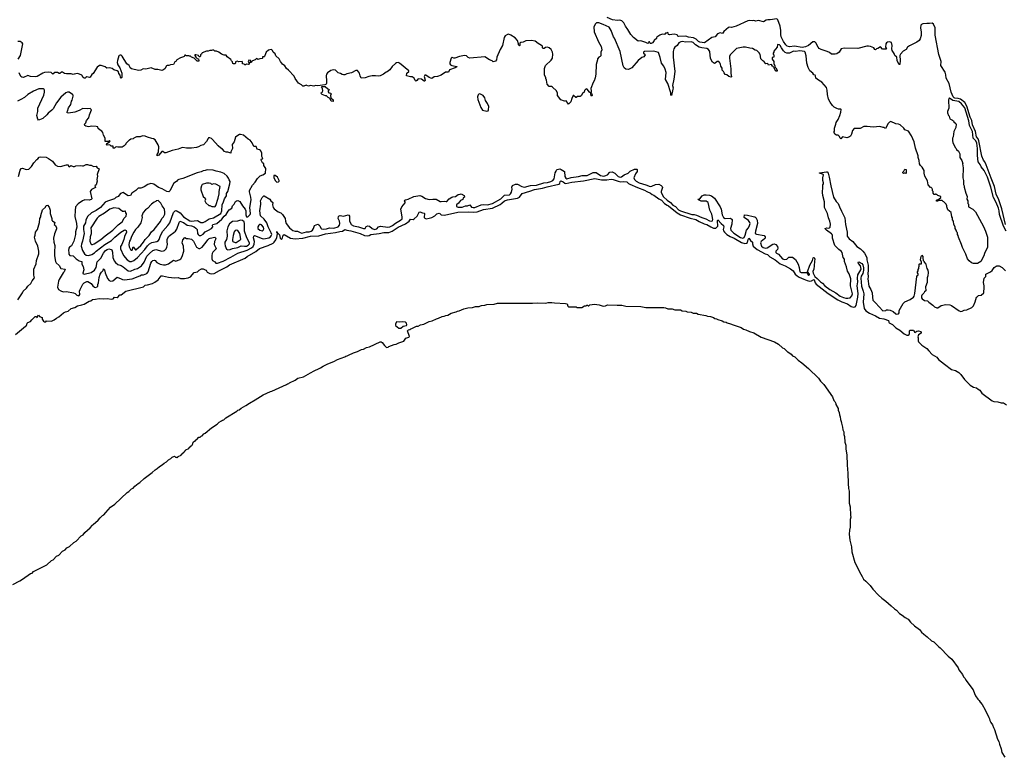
# Model space of a CAD drawing. Extents: x 1678759 to 1859541, y 384609 to 522867.
# Tile 144 of 256: x 1709317 to 1727182, y 491625 to 505014. Entities that reach past the tile are written whole.
import ezdxf

# ---------------------------------------------------------------- set-up
doc = ezdxf.new("R2010")
doc.units = 0

msp = doc.modelspace()

# ---------------------------------------------------------------- linework, layer by layer
at = {"layer": '0CON20XD'}
for points in [[(1719901, 504925), (1719825, 504957), (1719785, 504959), (1719765, 504940), (1719734, 504885), (1719741, 504795), (1719819, 504609), (1719867, 504525), (1719882, 504465), (1719862, 504425), (1719860, 504355), (1719847, 504343), (1719824, 504336), (1719800, 504305), (1719802, 504285), (1719777, 504203), (1719772, 504025), (1719762, 503995), (1719760, 503955), (1719753, 503947), (1719747, 503913), (1719722, 503875), (1719678, 503765), (1719686, 503724), (1719686, 503694), (1719680, 503680), (1719696, 503666), (1719702, 503635), (1719695, 503628), (1719685, 503632), (1719678, 503665), (1719680, 503680), (1719655, 503697), (1719615, 503752), (1719593, 503757), (1719565, 503730), (1719558, 503695), (1719527, 503673), (1719505, 503630), (1719485, 503622), (1719435, 503620), (1719415, 503600), (1719405, 503600), (1719368, 503638), (1719360, 503635), (1719334, 503585), (1719319, 503521), (1719273, 503483), (1719235, 503542), (1719205, 503533), (1719135, 503556), (1719078, 503638), (1719072, 503682), (1719055, 503720), (1718985, 503788), (1718965, 503798), (1718925, 503802), (1718888, 503845), (1718878, 503915), (1718862, 503945), (1718862, 503965), (1718840, 504005), (1718842, 504085), (1718838, 504125), (1718855, 504180), (1718959, 504281), (1718982, 504315), (1718990, 504385), (1718983, 504425), (1718960, 504475), (1718925, 504502), (1718895, 504512), (1718855, 504510), (1718835, 504490), (1718815, 504490), (1718800, 504505), (1718800, 504535), (1718785, 504548), (1718725, 504580), (1718672, 504622), (1718605, 504635), (1718502, 504628), (1718455, 504606), (1718408, 504602), (1718390, 504585), (1718390, 504545), (1718385, 504540), (1718370, 504555), (1718370, 504575), (1718348, 504635), (1718305, 504684), (1718229, 504735), (1718185, 504748), (1718165, 504746), (1718125, 504722), (1718105, 504689), (1718080, 504545), (1718035, 504471), (1717977, 504335), (1717966, 504284), (1717952, 504258), (1717905, 504250), (1717887, 504265), (1717842, 504282), (1717755, 504341), (1717485, 504317), (1717455, 504329), (1717425, 504356), (1717388, 504362), (1717294, 504346), (1717215, 504314), (1717196, 504316), (1717165, 504330), (1717155, 504328), (1717144, 504315), (1717121, 504235), (1717124, 504215), (1717134, 504195), (1717155, 504182), (1717250, 504165), (1717250, 504155), (1717220, 504140), (1717115, 504105), (1717095, 504060), (1717045, 504063), (1716962, 504008), (1716895, 503984), (1716835, 503976), (1716795, 503949), (1716775, 503950), (1716745, 503962), (1716685, 504008), (1716665, 504007), (1716658, 503985), (1716674, 503915), (1716665, 503899), (1716655, 503898), (1716605, 503931), (1716545, 503939), (1716521, 503909), (1716505, 503900), (1716492, 503912), (1716473, 503953), (1716438, 503975), (1716405, 503976), (1716338, 503995), (1716340, 504045), (1716376, 504075), (1716378, 504088), (1716207, 504227), (1716185, 504236), (1716155, 504229), (1716135, 504216), (1716078, 504165), (1716032, 504105), (1715985, 504068), (1715965, 504061), (1715918, 504022), (1715857, 503993), (1715825, 503988), (1715775, 503995), (1715712, 503995), (1715650, 503985), (1715585, 503958), (1715515, 503950), (1715495, 503995), (1715485, 504045), (1715445, 504091), (1715415, 504094), (1715335, 504049), (1715250, 504030), (1715215, 504013), (1715195, 504012), (1715165, 504020), (1715135, 504039), (1715095, 504046), (1715045, 504097), (1715005, 504106), (1714961, 504089), (1714904, 504046), (1714884, 504025), (1714878, 503995), (1714886, 503905), (1714884, 503855), (1714880, 503845), (1714855, 503829), (1714725, 503812), (1714685, 503818), (1714655, 503807), (1714595, 503816), (1714555, 503808), (1714529, 503819), (1714515, 503824), (1714475, 503809), (1714455, 503808), (1714431, 503831), (1714375, 503859), (1714314, 503944), (1714295, 503989), (1714194, 504095), (1714155, 504125), (1714127, 504175), (1714086, 504206), (1714046, 504256), (1714022, 504302), (1713964, 504355), (1713951, 504395), (1713914, 504424), (1713901, 504455), (1713885, 504471), (1713855, 504469), (1713832, 504458), (1713790, 504425), (1713774, 504396), (1713760, 504345), (1713755, 504340), (1713725, 504340), (1713722, 504315), (1713715, 504308), (1713674, 504306), (1713635, 504292), (1713615, 504310), (1713590, 504285), (1713540, 504265), (1713522, 504248), (1713515, 504230), (1713500, 504235), (1713500, 504245), (1713510, 504255), (1713508, 504275), (1713475, 504278), (1713462, 504255), (1713480, 504225), (1713478, 504205), (1713465, 504198), (1713435, 504208), (1713415, 504192), (1713400, 504195), (1713387, 504207), (1713362, 504212), (1713360, 504245), (1713352, 504252), (1713295, 504250), (1713265, 504262), (1713232, 504248), (1713230, 504225), (1713220, 504215), (1713195, 504212), (1713185, 504220), (1713175, 504250), (1713157, 504267), (1713145, 504290), (1713082, 504342), (1713065, 504370), (1713025, 504368), (1712980, 504385), (1712930, 504425), (1712885, 504440), (1712855, 504440), (1712842, 504462), (1712815, 504462), (1712795, 504452), (1712765, 504452), (1712738, 504442), (1712705, 504443), (1712625, 504412), (1712613, 504387), (1712598, 504375), (1712596, 504354), (1712585, 504338), (1712575, 504340), (1712560, 504365), (1712515, 504377), (1712497, 504373), (1712493, 504363), (1712511, 504331), (1712535, 504308), (1712560, 504300), (1712570, 504265), (1712565, 504260), (1712535, 504260), (1712483, 504313), (1712433, 504333), (1712415, 504350), (1712395, 504350), (1712385, 504360), (1712335, 504360), (1712325, 504370), (1712315, 504370), (1712303, 504347), (1712291, 504339), (1712235, 504323), (1712170, 504285), (1712155, 504262), (1712132, 504248), (1712105, 504198), (1712055, 504193), (1712025, 504181), (1711995, 504182), (1711983, 504175), (1711949, 504121), (1711914, 504096), (1711895, 504090), (1711825, 504109), (1711772, 504112), (1711705, 504138), (1711605, 504114), (1711555, 504120), (1711513, 504097), (1711475, 504093), (1711345, 504124), (1711322, 504142), (1711315, 504158), (1711300, 504185), (1711263, 504215), (1711175, 504353), (1711155, 504369), (1711140, 504370), (1711124, 504366), (1711114, 504355), (1711090, 504275), (1711086, 504235), (1711098, 504195), (1711132, 504142), (1711168, 504045), (1711167, 503965), (1711158, 503952), (1711145, 503972), (1711141, 504005), (1711118, 504035), (1711109, 504065), (1711087, 504085), (1711024, 504104), (1710995, 504129), (1710945, 504142), (1710900, 504135), (1710866, 504156), (1710795, 504184), (1710765, 504182), (1710720, 504150), (1710647, 504035), (1710625, 504018), (1710597, 503973), (1710585, 503963), (1710535, 503977), (1710515, 503967), (1710505, 503954), (1710485, 503954), (1710467, 503965), (1710446, 504006), (1710404, 504024), (1710364, 504034), (1710304, 504026), (1710285, 504021), (1710248, 504028), (1710165, 504028), (1710127, 504037), (1710095, 504058), (1710075, 504060), (1710045, 504034), (1710034, 504034), (1710005, 504056), (1709955, 504053), (1709915, 504023), (1709886, 504056), (1709848, 504062), (1709765, 504053), (1709735, 504044), (1709634, 503985), (1709605, 503974), (1709515, 503980), (1709465, 503999), (1709385, 503963), (1709355, 503969), (1709339, 503985), (1709305, 504048)], [(1727213, 501173), (1727169, 501265), (1727098, 501475), (1727091, 501545), (1727078, 501595), (1727035, 501698), (1726987, 501787), (1726939, 501975), (1726875, 502154), (1726816, 502276), (1726764, 502344), (1726744, 502385), (1726708, 502435), (1726696, 502546), (1726695, 502675), (1726681, 502775), (1726665, 502817), (1726620, 502865), (1726607, 502985), (1726551, 503091), (1726540, 503175), (1726463, 503415), (1726405, 503489), (1726355, 503530), (1726247, 503547), (1726185, 503592), (1726175, 503580), (1726170, 503555), (1726173, 503407), (1726153, 503345), (1726152, 503325), (1726170, 503275), (1726180, 503265), (1726192, 503212), (1726245, 503190), (1726260, 503175), (1726265, 503160), (1726302, 503132), (1726308, 503118), (1726302, 503055), (1726268, 502985), (1726252, 502888), (1726240, 502865), (1726240, 502815), (1726248, 502785), (1726293, 502693), (1726310, 502675), (1726315, 502660), (1726352, 502625), (1726375, 502580), (1726378, 502515), (1726412, 502455), (1726428, 502405), (1726422, 502395), (1726437, 502325), (1726432, 502145), (1726440, 502095), (1726440, 502025), (1726452, 501995), (1726452, 501975), (1726482, 501865), (1726508, 501805), (1726502, 501755), (1726518, 501725), (1726520, 501675), (1726530, 501665), (1726530, 501615), (1726610, 501575), (1726662, 501525), (1726802, 501258), (1726843, 501175), (1726876, 501065), (1726877, 500885), (1726825, 500770), (1726813, 500725), (1726758, 500622), (1726695, 500587), (1726625, 500591), (1726585, 500603), (1726542, 500635), (1726514, 500675), (1726485, 500760), (1726425, 500880), (1726408, 500935), (1726350, 501065), (1726348, 501095), (1726332, 501115), (1726330, 501145), (1726320, 501155), (1726310, 501195), (1726292, 501225), (1726288, 501255), (1726268, 501298), (1726258, 501355), (1726243, 501383), (1726242, 501415), (1726230, 501435), (1726220, 501515), (1726155, 501560), (1726138, 501615), (1726140, 501635), (1726130, 501665), (1726085, 501710), (1726072, 501712), (1726055, 501730), (1726045, 501732), (1725995, 501732), (1725968, 501718), (1725952, 501722), (1725954, 501736), (1725995, 501758), (1726028, 501785), (1726030, 501805), (1725975, 501820), (1725958, 501838), (1725945, 501840), (1725935, 501850), (1725925, 501840), (1725912, 501842), (1725890, 501865), (1725890, 501895), (1725880, 501905), (1725880, 501935), (1725872, 501942), (1725870, 501955), (1725855, 501970), (1725845, 501970), (1725803, 502013), (1725787, 502087), (1725742, 502175), (1725728, 502225), (1725728, 502275), (1725694, 502334), (1725660, 502365), (1725642, 502395), (1725638, 502455), (1725620, 502515), (1725618, 502545), (1725571, 502681), (1725548, 502795), (1725500, 502905), (1725442, 502992), (1725377, 503015), (1725357, 503045), (1725295, 503103), (1725265, 503117), (1725215, 503122), (1725125, 503163), (1725102, 503155), (1725075, 503128), (1725025, 503040), (1725014, 503044), (1725005, 503058), (1724985, 503057), (1724925, 503073), (1724805, 503060), (1724694, 503074), (1724635, 503072), (1724565, 503040), (1724455, 503040), (1724430, 503005), (1724410, 502935), (1724389, 502901), (1724372, 502888), (1724325, 502872), (1724244, 502886), (1724215, 502852), (1724205, 502860), (1724193, 502893), (1724165, 502920), (1724138, 502918), (1724110, 502935), (1724098, 502968), (1724090, 502975), (1724100, 502985), (1724100, 503045), (1724128, 503115), (1724132, 503145), (1724165, 503200), (1724198, 503275), (1724218, 503335), (1724220, 503385), (1724215, 503390), (1724175, 503390), (1724145, 503402), (1724097, 503427), (1724067, 503457), (1724022, 503515), (1723995, 503570), (1723973, 503655), (1723970, 503735), (1723957, 503785), (1723869, 503879), (1723810, 503915), (1723763, 503955), (1723756, 503995), (1723749, 504005), (1723724, 504014), (1723707, 504045), (1723655, 504085), (1723625, 504143), (1723602, 504222), (1723588, 504358), (1723567, 504425), (1723555, 504435), (1723475, 504448), (1723395, 504437), (1723355, 504442), (1723285, 504406), (1723235, 504405), (1723209, 504419), (1723178, 504448), (1723140, 504500), (1723115, 504547), (1723105, 504557), (1723074, 504566), (1723064, 504555), (1723063, 504515), (1722998, 504442), (1723000, 504425), (1722990, 504405), (1722990, 504385), (1723000, 504375), (1723000, 504335), (1722970, 504325), (1722972, 504295), (1723000, 504255), (1722998, 504218), (1723017, 504177), (1723020, 504155), (1723037, 504137), (1723058, 504095), (1723058, 504082), (1723045, 504078), (1723032, 504085), (1723008, 504138), (1722992, 504152), (1722990, 504165), (1722972, 504172), (1722970, 504185), (1722955, 504200), (1722905, 504190), (1722898, 504208), (1722885, 504220), (1722855, 504210), (1722840, 504225), (1722838, 504238), (1722818, 504258), (1722800, 504265), (1722765, 504300), (1722750, 504385), (1722740, 504395), (1722738, 504408), (1722690, 504455), (1722662, 504462), (1722615, 504488), (1722566, 504494), (1722485, 504514), (1722445, 504514), (1722325, 504491), (1722206, 504374), (1722196, 504345), (1722194, 504315), (1722218, 504122), (1722220, 504035), (1722232, 503975), (1722225, 503971), (1722185, 503982), (1722145, 504010), (1722115, 504020), (1722097, 504047), (1722088, 504075), (1722065, 504100), (1722060, 504135), (1722041, 504171), (1722034, 504205), (1722023, 504233), (1722005, 504254), (1721974, 504256), (1721936, 504224), (1721925, 504221), (1721888, 504245), (1721850, 504310), (1721837, 504437), (1721815, 504475), (1721785, 504489), (1721695, 504501), (1721647, 504517), (1721582, 504555), (1721538, 504598), (1721502, 504612), (1721395, 504606), (1721345, 504617), (1721315, 504610), (1721279, 504591), (1721248, 504545), (1721205, 504516), (1721186, 504485), (1721174, 504436), (1721174, 504335), (1721206, 504075), (1721188, 503932), (1721164, 503816), (1721172, 503775), (1721170, 503755), (1721145, 503640), (1721133, 503655), (1721130, 503685), (1721077, 503855), (1721035, 503930), (1721044, 504054), (1721027, 504117), (1721005, 504168), (1720962, 504225), (1720940, 504325), (1720905, 504418), (1720821, 504441), (1720655, 504435), (1720638, 504425), (1720634, 504405), (1720662, 504385), (1720668, 504375), (1720639, 504341), (1720605, 504328), (1720540, 504275), (1720425, 504142), (1720365, 504112), (1720315, 504118), (1720285, 504142), (1720267, 504175), (1720212, 504435), (1720107, 504677), (1720090, 504705), (1720049, 504815), (1720010, 504875), (1719901, 504925)], [(1725014, 504476), (1724970, 504480), (1724935, 504520), (1724885, 504489), (1724865, 504486), (1724845, 504467), (1724835, 504470), (1724814, 504505), (1724757, 504527), (1724717, 504533), (1724685, 504530), (1724525, 504490), (1724275, 504497), (1724225, 504485), (1724185, 504425), (1724145, 504396), (1724115, 504388), (1724067, 504387), (1724045, 504389), (1724008, 504418), (1723968, 504438), (1723862, 504472), (1723825, 504491), (1723805, 504513), (1723764, 504595), (1723744, 504614), (1723705, 504613), (1723629, 504545), (1723575, 504522), (1723515, 504507), (1723375, 504533), (1723285, 504523), (1723245, 504533), (1723216, 504555), (1723173, 504615), (1723135, 504701), (1723127, 504745), (1723128, 504815), (1723115, 504895), (1723075, 505008), (1723055, 505027), (1722935, 505008), (1722893, 505013), (1722862, 505005), (1722815, 504977), (1722725, 504996), (1722675, 504984), (1722635, 505000), (1722605, 504994), (1722565, 504999), (1722526, 504994), (1722315, 504894), (1722272, 504882), (1722235, 504874), (1722195, 504878), (1722175, 504871), (1722092, 504798), (1722068, 504765), (1722025, 504772), (1721976, 504754), (1721936, 504705), (1721875, 504688), (1721745, 504596), (1721655, 504606), (1721635, 504617), (1721591, 504661), (1721545, 504683), (1721455, 504694), (1721403, 504713), (1721275, 504709), (1721257, 504717), (1721245, 504737), (1721191, 504751), (1721105, 504737), (1721092, 504745), (1721085, 504770), (1721075, 504778), (1721055, 504768), (1721032, 504768), (1721017, 504743), (1720975, 504752), (1720930, 504735), (1720880, 504695), (1720870, 504685), (1720870, 504675), (1720835, 504640), (1720820, 504635), (1720820, 504625), (1720796, 504594), (1720775, 504582), (1720765, 504580), (1720752, 504592), (1720745, 504610), (1720735, 504610), (1720728, 504592), (1720715, 504580), (1720675, 504600), (1720585, 504627), (1720540, 504625), (1720455, 504689), (1720404, 504745), (1720353, 504833), (1720306, 504895), (1720280, 504959), (1720243, 504993), (1720205, 505004), (1720161, 505001), (1720075, 505011), (1719979, 505055)], [(1727205, 501295), (1727138, 501578), (1727084, 501744), (1727032, 501845), (1727003, 501985), (1726945, 502137), (1726856, 502376), (1726828, 502435), (1726804, 502465), (1726777, 502537), (1726723, 502813), (1726708, 502848), (1726676, 502885), (1726662, 502985), (1726607, 503105), (1726592, 503182), (1726565, 503243), (1726503, 503443), (1726463, 503513), (1726388, 503568), (1726345, 503585), (1726285, 503587), (1726270, 503595), (1726256, 503615), (1726220, 503695), (1726184, 503855), (1726129, 503955), (1726121, 504015), (1726108, 504058), (1726028, 504185), (1726035, 504255), (1725993, 504383), (1725930, 504735), (1725925, 504865), (1725898, 504935), (1725875, 504951), (1725825, 504942), (1725775, 504943), (1725703, 504937), (1725681, 504929), (1725665, 504915), (1725661, 504865), (1725673, 504785), (1725672, 504725), (1725655, 504665), (1725636, 504635), (1725597, 504605), (1725459, 504541), (1725428, 504515), (1725399, 504475), (1725345, 504445), (1725297, 504385), (1725289, 504365), (1725291, 504275), (1725285, 504202), (1725275, 504198), (1725268, 504208), (1725236, 504275), (1725230, 504335), (1725196, 504365), (1725185, 504398), (1725149, 504455), (1725144, 504485), (1725150, 504545), (1725137, 504597), (1725118, 504608), (1725095, 504611), (1725065, 504608), (1725042, 504595), (1725031, 504575), (1725024, 504515), (1725047, 504485), (1725035, 504478), (1725014, 504476)], [(1709288, 504295), (1709330, 504365), (1709373, 504575), (1709363, 504593), (1709325, 504620), (1709284, 504616)], [(1709294, 502165), (1709326, 502285), (1709345, 502310), (1709365, 502317), (1709435, 502297), (1709485, 502303), (1709533, 502347), (1709576, 502414), (1709625, 502473), (1709645, 502486), (1709671, 502519), (1709703, 502527), (1709795, 502518), (1709840, 502495), (1709914, 502445), (1709962, 502382), (1710005, 502356), (1710055, 502351), (1710165, 502378), (1710195, 502380), (1710200, 502355), (1710215, 502344), (1710245, 502368), (1710285, 502347), (1710313, 502347), (1710335, 502358), (1710425, 502368), (1710455, 502360), (1710475, 502363), (1710525, 502388), (1710545, 502388), (1710584, 502374), (1710612, 502372), (1710658, 502348), (1710702, 502352), (1710722, 502325), (1710756, 502306), (1710724, 502206), (1710730, 502175), (1710719, 502115), (1710720, 502085), (1710703, 502017), (1710683, 501995), (1710693, 501975), (1710690, 501965), (1710621, 501929), (1710596, 501895), (1710627, 501763), (1710615, 501751), (1710575, 501739), (1710498, 501742), (1710455, 501724), (1710379, 501671), (1710329, 501615), (1710321, 501549), (1710319, 501439), (1710345, 501315), (1710354, 501245), (1710328, 501162), (1710329, 501115), (1710316, 501065), (1710297, 500995), (1710265, 500921), (1710255, 500908), (1710218, 500882), (1710209, 500865), (1710201, 500825), (1710206, 500786), (1710211, 500755), (1710226, 500736), (1710285, 500725), (1710343, 500673), (1710396, 500636), (1710447, 500627), (1710443, 500575), (1710467, 500535), (1710482, 500475), (1710462, 500415), (1710464, 500404), (1710485, 500394), (1710615, 500422), (1710675, 500469), (1710704, 500515), (1710724, 500616), (1710788, 500685), (1710836, 500774), (1710874, 500825), (1710904, 500845), (1710935, 500854), (1710975, 500843), (1710986, 500835), (1711003, 500795), (1711008, 500695), (1711032, 500635), (1711054, 500605), (1711100, 500570), (1711155, 500550), (1711197, 500525), (1711285, 500455), (1711325, 500450), (1711405, 500488), (1711455, 500496), (1711525, 500548), (1711575, 500614), (1711625, 500719), (1711670, 500770), (1711735, 500825), (1711785, 500845), (1711895, 500814), (1711925, 500817), (1711945, 500826), (1711975, 500854), (1711988, 500885), (1711999, 500935), (1711992, 500985), (1711993, 501025), (1712014, 501076), (1712044, 501105), (1712115, 501150), (1712145, 501176), (1712166, 501214), (1712208, 501335), (1712225, 501355), (1712288, 501335), (1712355, 501282), (1712435, 501273), (1712482, 501252), (1712515, 501229), (1712534, 501204), (1712543, 501135), (1712555, 501115), (1712575, 501098), (1712605, 501094), (1712645, 501123), (1712685, 501165), (1712745, 501191), (1712798, 501225), (1712823, 501255), (1712815, 501285), (1712821, 501299), (1712894, 501316), (1712985, 501392), (1713026, 501445), (1713061, 501479), (1713101, 501539), (1713117, 501563), (1713168, 501595), (1713179, 501635), (1713207, 501663), (1713235, 501713), (1713253, 501727), (1713275, 501732), (1713314, 501714), (1713360, 501635), (1713407, 501577), (1713419, 501545), (1713422, 501472), (1713433, 501433), (1713455, 501437), (1713496, 501475), (1713504, 501495), (1713492, 501605), (1713516, 501745), (1713513, 501795), (1713488, 501888), (1713489, 501915), (1713541, 502009), (1713588, 502062), (1713629, 502131), (1713680, 502180), (1713728, 502195), (1713778, 502225), (1713780, 502315), (1713748, 502365), (1713747, 502395), (1713723, 502415), (1713700, 502465), (1713698, 502475), (1713705, 502490), (1713725, 502490), (1713728, 502495), (1713708, 502528), (1713708, 502595), (1713685, 502638), (1713665, 502652), (1713625, 502663), (1713605, 502710), (1713565, 502710), (1713536, 502776), (1713498, 502825), (1713465, 502843), (1713376, 502916), (1713325, 502930), (1713305, 502928), (1713275, 502912), (1713235, 502880), (1713207, 502795), (1713173, 502747), (1713178, 502675), (1713148, 502615), (1713150, 502595), (1713145, 502590), (1713095, 502608), (1713065, 502606), (1713035, 502623), (1712997, 502665), (1712965, 502680), (1712915, 502726), (1712815, 502841), (1712795, 502857), (1712765, 502868), (1712745, 502868), (1712735, 502858), (1712708, 502802), (1712652, 502745), (1712602, 502728), (1712560, 502705), (1712525, 502694), (1712435, 502681), (1712345, 502679), (1712279, 502691), (1712255, 502689), (1712195, 502663), (1712085, 502642), (1711966, 502594), (1711945, 502597), (1711915, 502618), (1711895, 502622), (1711843, 502555), (1711810, 502545), (1711810, 502565), (1711829, 502595), (1711834, 502615), (1711841, 502705), (1711831, 502745), (1711792, 502802), (1711777, 502835), (1711745, 502853), (1711715, 502857), (1711635, 502882), (1711595, 502902), (1711545, 502908), (1711502, 502888), (1711435, 502890), (1711390, 502865), (1711375, 502850), (1711333, 502847), (1711310, 502825), (1711295, 502820), (1711240, 502765), (1711240, 502755), (1711210, 502725), (1711175, 502702), (1711095, 502700), (1711075, 502708), (1711055, 502700), (1711035, 502682), (1711015, 502682), (1711010, 502685), (1711010, 502715), (1711005, 502720), (1710975, 502720), (1710960, 502735), (1710942, 502742), (1710905, 502738), (1710890, 502745), (1710898, 502765), (1710948, 502795), (1710958, 502808), (1710945, 502812), (1710925, 502802), (1710870, 502800), (1710870, 502865), (1710840, 502915), (1710826, 502966), (1710809, 502989), (1710775, 503007), (1710741, 503041), (1710736, 503066), (1710705, 503076), (1710625, 503081), (1710565, 503067), (1710515, 503080), (1710500, 503095), (1710492, 503115), (1710516, 503144), (1710528, 503182), (1710574, 503235), (1710581, 503285), (1710622, 503375), (1710595, 503402), (1710545, 503397), (1710465, 503400), (1710397, 503363), (1710315, 503336), (1710205, 503318), (1710180, 503325), (1710178, 503342), (1710187, 503353), (1710204, 503415), (1710244, 503475), (1710256, 503534), (1710268, 503555), (1710286, 503625), (1710284, 503645), (1710275, 503656), (1710215, 503696), (1710185, 503699), (1710155, 503685), (1710064, 503606), (1709984, 503506), (1709926, 503394), (1709898, 503372), (1709831, 503319), (1709812, 503288), (1709737, 503223), (1709675, 503193), (1709655, 503192), (1709643, 503205), (1709628, 503275), (1709646, 503345), (1709644, 503405), (1709754, 503645), (1709766, 503695), (1709768, 503735), (1709759, 503749), (1709745, 503758), (1709665, 503756), (1709565, 503718), (1709466, 503655), (1709406, 503604), (1709338, 503565), (1709277, 503533)], [(1715005, 503528), (1714970, 503535), (1714948, 503575), (1714950, 503585), (1714912, 503602), (1714885, 503630), (1714865, 503630), (1714805, 503653), (1714790, 503665), (1714788, 503685), (1714805, 503700), (1714818, 503725), (1714808, 503765), (1714790, 503785), (1714802, 503798), (1714862, 503802), (1714905, 503758), (1714930, 503745), (1714912, 503725), (1714912, 503705), (1714925, 503688), (1714955, 503678), (1714966, 503666), (1714959, 503635), (1714960, 503595), (1715006, 503556), (1715005, 503528)], [(1717795, 503352), (1717815, 503362), (1717825, 503380), (1717830, 503435), (1717803, 503495), (1717766, 503546), (1717757, 503595), (1717725, 503638), (1717666, 503666), (1717648, 503662), (1717633, 503647), (1717624, 503616), (1717627, 503565), (1717682, 503422), (1717715, 503373), (1717795, 503352)], [(1710062, 500092), (1710105, 500074), (1710165, 500078), (1710295, 500056), (1710324, 500044), (1710353, 500013), (1710388, 500002), (1710396, 500005), (1710406, 500025), (1710404, 500084), (1710411, 500115), (1710461, 500215), (1710485, 500239), (1710535, 500260), (1710555, 500260), (1710615, 500225), (1710642, 500185), (1710675, 500161), (1710695, 500154), (1710725, 500164), (1710734, 500175), (1710736, 500205), (1710748, 500235), (1710760, 500335), (1710776, 500394), (1710798, 500432), (1710829, 500461), (1710835, 500493), (1710857, 500475), (1710869, 500419), (1710910, 500315), (1710939, 500279), (1710969, 500269), (1711005, 500275), (1711085, 500338), (1711158, 500308), (1711185, 500295), (1711219, 500289), (1711355, 500311), (1711495, 500363), (1711525, 500385), (1711565, 500381), (1711625, 500408), (1711649, 500435), (1711695, 500593), (1711714, 500625), (1711735, 500644), (1711755, 500648), (1711775, 500641), (1711807, 500607), (1711863, 500573), (1711925, 500561), (1711965, 500565), (1712015, 500584), (1712105, 500648), (1712149, 500631), (1712225, 500659), (1712242, 500675), (1712266, 500714), (1712292, 500815), (1712291, 500905), (1712264, 500965), (1712269, 500985), (1712275, 501020), (1712315, 501059), (1712344, 501044), (1712376, 501044), (1712435, 501027), (1712473, 500993), (1712524, 500884), (1712565, 500863), (1712585, 500861), (1712625, 500887), (1712703, 500977), (1712728, 501015), (1712755, 501039), (1712775, 501049), (1712855, 501064), (1712871, 501055), (1712877, 501035), (1712854, 500985), (1712844, 500935), (1712878, 500875), (1712881, 500855), (1712824, 500796), (1712811, 500769), (1712805, 500735), (1712804, 500675), (1712815, 500641), (1712855, 500618), (1712877, 500597), (1712905, 500597), (1713008, 500632), (1713145, 500705), (1713275, 500776), (1713445, 500828), (1713520, 500870), (1713551, 500899), (1713573, 500937), (1713576, 500986), (1713559, 501055), (1713565, 501083), (1713575, 501094), (1713625, 501080), (1713696, 501046), (1713735, 501038), (1713775, 501040), (1713835, 501056), (1713865, 501071), (1713880, 501090), (1713889, 501115), (1713882, 501145), (1713827, 501255), (1713802, 501325), (1713752, 501395), (1713689, 501455), (1713676, 501545), (1713695, 501665), (1713692, 501692), (1713686, 501725), (1713715, 501786), (1713745, 501814), (1713755, 501814), (1713856, 501756), (1713876, 501726), (1713907, 501695), (1713904, 501655), (1713914, 501604), (1713932, 501582), (1714005, 501527), (1714056, 501505), (1714087, 501477), (1714131, 501405), (1714138, 501358), (1714154, 501315), (1714212, 501235), (1714275, 501186), (1714315, 501175), (1714355, 501174), (1714405, 501148), (1714435, 501141), (1714520, 501160), (1714567, 501163), (1714605, 501176), (1714627, 501195), (1714648, 501225), (1714665, 501276), (1714725, 501301), (1714745, 501291), (1714763, 501273), (1714780, 501230), (1714793, 501215), (1714825, 501212), (1714885, 501220), (1714935, 501234), (1715015, 501227), (1715095, 501255), (1715117, 501283), (1715125, 501315), (1715118, 501358), (1715097, 501407), (1715099, 501441), (1715115, 501454), (1715131, 501459), (1715195, 501446), (1715275, 501474), (1715288, 501468), (1715299, 501449), (1715303, 501365), (1715325, 501306), (1715334, 501295), (1715375, 501274), (1715465, 501255), (1715555, 501221), (1715585, 501224), (1715603, 501257), (1715635, 501269), (1715665, 501263), (1715713, 501225), (1715755, 501208), (1715795, 501215), (1715828, 501252), (1715862, 501268), (1715995, 501246), (1716035, 501255), (1716081, 501275), (1716135, 501321), (1716228, 501372), (1716255, 501398), (1716259, 501435), (1716234, 501576), (1716248, 501615), (1716312, 501688), (1716313, 501705), (1716300, 501725), (1716303, 501735), (1716318, 501745), (1716365, 501757), (1716468, 501805), (1716575, 501822), (1716611, 501811), (1716679, 501769), (1716745, 501748), (1716815, 501758), (1716875, 501756), (1716945, 501714), (1716965, 501711), (1717025, 501718), (1717055, 501711), (1717070, 501715), (1717111, 501759), (1717157, 501793), (1717175, 501800), (1717225, 501803), (1717272, 501838), (1717307, 501847), (1717325, 501850), (1717380, 501825), (1717390, 501795), (1717365, 501778), (1717355, 501749), (1717315, 501732), (1717278, 501682), (1717240, 501655), (1717240, 501625), (1717253, 501615), (1717275, 501611), (1717345, 501611), (1717405, 501635), (1717445, 501635), (1717485, 501654), (1717515, 501613), (1717545, 501604), (1717575, 501604), (1717689, 501651), (1717725, 501657), (1717805, 501653), (1717895, 501676), (1718045, 501760), (1718112, 501828), (1718205, 501837), (1718225, 501855), (1718240, 501885), (1718251, 501935), (1718248, 501975), (1718259, 502001), (1718315, 502031), (1718350, 502030), (1718428, 501985), (1718475, 501971), (1718585, 502003), (1718695, 502007), (1718826, 502054), (1718895, 502059), (1718956, 502074), (1718991, 502095), (1719014, 502125), (1719030, 502235), (1719051, 502265), (1719057, 502285), (1719066, 502294), (1719115, 502304), (1719144, 502295), (1719203, 502255), (1719207, 502165), (1719224, 502134), (1719245, 502126), (1719325, 502149), (1719455, 502166), (1719525, 502183), (1719615, 502187), (1719720, 502240), (1719775, 502241), (1719855, 502186), (1719915, 502175), (1719955, 502184), (1719985, 502199), (1720025, 502244), (1720065, 502252), (1720118, 502228), (1720175, 502166), (1720215, 502155), (1720235, 502162), (1720285, 502199), (1720355, 502230), (1720395, 502264), (1720475, 502303), (1720512, 502302), (1720522, 502292), (1720522, 502255), (1720492, 502218), (1720462, 502145), (1720473, 502115), (1720504, 502085), (1720555, 502055), (1720677, 502017), (1720755, 501984), (1720785, 501991), (1720855, 502025), (1720915, 502027), (1720959, 502005), (1720975, 501986), (1720979, 501969), (1720955, 501895), (1720954, 501875), (1720999, 501799), (1721065, 501735), (1721125, 501694), (1721165, 501645), (1721215, 501620), (1721268, 501565), (1721305, 501545), (1721515, 501475), (1721555, 501477), (1721598, 501468), (1721695, 501424), (1721769, 501399), (1721835, 501365), (1721877, 501355), (1721889, 501365), (1721893, 501385), (1721881, 501455), (1721874, 501485), (1721840, 501555), (1721807, 501695), (1721775, 501720), (1721682, 501722), (1721632, 501742), (1721622, 501755), (1721656, 501764), (1721700, 501815), (1721735, 501836), (1721775, 501837), (1721835, 501830), (1721869, 501815), (1721925, 501773), (1722026, 501615), (1722042, 501572), (1722065, 501470), (1722090, 501425), (1722115, 501406), (1722215, 501408), (1722242, 501385), (1722238, 501302), (1722217, 501225), (1722220, 501195), (1722275, 501137), (1722395, 501059), (1722435, 501048), (1722460, 501060), (1722479, 501105), (1722505, 501195), (1722539, 501235), (1722560, 501275), (1722568, 501315), (1722562, 501335), (1722538, 501368), (1722464, 501424), (1722467, 501473), (1722525, 501467), (1722625, 501443), (1722655, 501434), (1722671, 501421), (1722696, 501376), (1722703, 501315), (1722665, 501175), (1722661, 501135), (1722685, 501118), (1722823, 501095), (1722842, 501075), (1722842, 501048), (1722834, 501035), (1722771, 500989), (1722756, 500965), (1722776, 500905), (1722805, 500881), (1722855, 500865), (1722882, 500875), (1722985, 500941), (1723005, 500943), (1723035, 500931), (1723068, 500898), (1723073, 500865), (1723065, 500845), (1723038, 500815), (1723036, 500786), (1723048, 500775), (1723088, 500758), (1723123, 500713), (1723155, 500675), (1723195, 500662), (1723235, 500668), (1723275, 500702), (1723326, 500706), (1723342, 500702), (1723395, 500663), (1723443, 500575), (1723461, 500515), (1723472, 500435), (1723495, 500424), (1723597, 500427), (1723608, 500418), (1723615, 500391), (1723635, 500379), (1723646, 500384), (1723646, 500395), (1723612, 500435), (1723651, 500555), (1723701, 500645), (1723715, 500688), (1723725, 500700), (1723735, 500700), (1723743, 500665), (1723737, 500633), (1723734, 500544), (1723725, 500485), (1723708, 500445), (1723712, 500415), (1723745, 500351), (1723788, 500318), (1723846, 500255), (1723881, 500231), (1723925, 500182), (1724014, 500114), (1724125, 500056), (1724206, 499995), (1724265, 499968), (1724305, 499959), (1724345, 499958), (1724384, 499966), (1724418, 500002), (1724429, 500035), (1724393, 500183), (1724395, 500310), (1724365, 500398), (1724338, 500448), (1724321, 500525), (1724282, 500622), (1724281, 500665), (1724258, 500698), (1724243, 500785), (1724225, 500813), (1724180, 500840), (1724109, 500915), (1724064, 501045), (1724064, 501094), (1724058, 501115), (1724048, 501125), (1723954, 501195), (1723934, 501215), (1723932, 501225), (1723964, 501236), (1723995, 501230), (1724012, 501235), (1724020, 501245), (1724026, 501305), (1724017, 501355), (1723993, 501415), (1723972, 501495), (1723922, 501605), (1723917, 501705), (1723888, 501825), (1723882, 501875), (1723892, 501975), (1723890, 502015), (1723900, 502035), (1723900, 502055), (1723888, 502095), (1723888, 502145), (1723900, 502195), (1723882, 502212), (1723830, 502225), (1723830, 502235), (1723955, 502253), (1723969, 502249), (1723985, 502230), (1724006, 502156), (1724033, 501995), (1724082, 501795), (1724133, 501715), (1724170, 501675), (1724189, 501615), (1724226, 501536)], [(1711345, 500623), (1711385, 500641), (1711455, 500697), (1711589, 500841), (1711635, 500908), (1711672, 500948), (1711715, 500972), (1711804, 500986), (1711835, 501003), (1711847, 501023), (1711871, 501099), (1711915, 501177), (1712005, 501275), (1712043, 501325), (1712109, 501511), (1712135, 501546), (1712155, 501549), (1712230, 501510), (1712286, 501436), (1712404, 501365), (1712435, 501359), (1712485, 501365), (1712545, 501370), (1712605, 501335), (1712645, 501333), (1712685, 501351), (1712755, 501399), (1712835, 501414), (1712964, 501495), (1712984, 501545), (1712988, 501652), (1713016, 501705), (1713031, 501759), (1713067, 501815), (1713072, 501858), (1713091, 501895), (1713131, 502035), (1713136, 502075), (1713115, 502105), (1713108, 502138), (1713084, 502175), (1713025, 502223), (1712965, 502247), (1712882, 502262), (1712825, 502284), (1712719, 502289), (1712685, 502277), (1712645, 502270), (1712607, 502253), (1712535, 502234), (1712275, 502128), (1712202, 502115), (1712180, 502100), (1712161, 502075), (1712116, 502044), (1712059, 501945), (1712049, 501915), (1712025, 501889), (1711987, 501895), (1711902, 501942), (1711835, 501970), (1711749, 502029), (1711725, 502037), (1711695, 502038), (1711639, 502025), (1711578, 501982), (1711535, 501961), (1711515, 501954), (1711465, 501956), (1711422, 501915), (1711354, 501866), (1711326, 501824), (1711285, 501816), (1711255, 501834), (1711195, 501874), (1711145, 501860), (1711105, 501807), (1711063, 501785), (1711035, 501762), (1710910, 501720), (1710870, 501700), (1710785, 501606), (1710705, 501553), (1710620, 501510), (1710549, 501441), (1710518, 501375), (1710508, 501325), (1710473, 501265), (1710472, 501205), (1710486, 501135), (1710459, 500995), (1710439, 500941), (1710435, 500905), (1710455, 500825), (1710492, 500765), (1710525, 500742), (1710563, 500733), (1710626, 500754), (1710671, 500779), (1710705, 500813), (1710860, 500930), (1710985, 501006), (1711041, 501065), (1711150, 501155), (1711215, 501196), (1711228, 501198), (1711248, 501185), (1711252, 501155), (1711219, 501081), (1711204, 501025), (1711171, 500935), (1711147, 500895), (1711145, 500855), (1711202, 500735), (1711265, 500656), (1711315, 500624), (1711345, 500623)], [(1725395, 502220), (1725385, 502230), (1725365, 502230), (1725355, 502220), (1725343, 502233), (1725342, 502245), (1725360, 502265), (1725375, 502300), (1725400, 502295), (1725400, 502225), (1725395, 502220)], [(1712855, 501618), (1712865, 501622), (1712875, 501638), (1712919, 501775), (1712937, 501855), (1712936, 501895), (1712956, 501985), (1712875, 502030), (1712835, 502036), (1712805, 502024), (1712785, 502040), (1712755, 502049), (1712705, 502046), (1712629, 502021), (1712613, 501995), (1712603, 501955), (1712604, 501924), (1712647, 501805), (1712680, 501775), (1712687, 501755), (1712678, 501725), (1712695, 501690), (1712748, 501638), (1712765, 501638), (1712805, 501620), (1712833, 501623), (1712855, 501618)], [(1713826, 500916), (1713916, 500955), (1713936, 500974), (1713965, 501015), (1713982, 501058), (1713992, 501125), (1713990, 501150), (1713985, 501150), (1713980, 501165), (1713985, 501168), (1713990, 501150), (1714028, 501108), (1714045, 501050), (1714065, 501023), (1714075, 501030), (1714085, 501052), (1714099, 501105), (1714114, 501116), (1714229, 501049), (1714315, 501035), (1714455, 501047), (1714595, 501082), (1714745, 501092), (1714865, 501129), (1715045, 501150), (1715128, 501168), (1715175, 501175), (1715215, 501207), (1715255, 501191), (1715325, 501183), (1715495, 501135), (1715575, 501095), (1715635, 501090), (1715655, 501094), (1715685, 501113), (1715839, 501131), (1715925, 501153), (1716015, 501153), (1716075, 501175), (1716185, 501246), (1716315, 501307), (1716383, 501357), (1716405, 501394), (1716455, 501386), (1716475, 501396), (1716530, 501450), (1716565, 501520), (1716576, 501526), (1716625, 501506), (1716655, 501504), (1716661, 501495), (1716655, 501425), (1716669, 501409), (1716695, 501400), (1716745, 501408), (1716795, 501425), (1716851, 501455), (1716883, 501487), (1716925, 501501), (1716938, 501498), (1716964, 501474), (1717025, 501468), (1717265, 501518), (1717465, 501528), (1717545, 501520), (1717615, 501528), (1717735, 501566), (1717895, 501592), (1718035, 501662), (1718065, 501684), (1718115, 501726), (1718165, 501745), (1718347, 501775), (1718386, 501795), (1718433, 501857), (1718575, 501899), (1718657, 501933), (1718805, 501953), (1718885, 501982), (1719101, 502029), (1719118, 502042), (1719125, 502078), (1719135, 502088), (1719175, 502072), (1719207, 502047), (1719225, 502040), (1719335, 502063), (1719545, 502089), (1719755, 502133), (1719875, 502107), (1719972, 502108), (1720047, 502117), (1720085, 502112), (1720175, 502081), (1720225, 502071), (1720275, 502075), (1720335, 502068), (1720361, 502041), (1720387, 502027), (1720525, 501965), (1720655, 501921), (1720695, 501896), (1720765, 501865), (1720795, 501840), (1720825, 501828), (1720915, 501763), (1720965, 501735), (1721018, 501678), (1721065, 501646), (1721092, 501632), (1721246, 501506), (1721305, 501471), (1721485, 501408), (1721585, 501387), (1721645, 501348), (1721735, 501308), (1721786, 501295), (1721855, 501252), (1721905, 501232), (1721945, 501230), (1721982, 501265), (1721976, 501364), (1721985, 501383), (1722042, 501312), (1722090, 501275), (1722092, 501255), (1722084, 501205), (1722090, 501180), (1722107, 501157), (1722146, 501116), (1722205, 501077), (1722278, 501045), (1722415, 500967), (1722475, 500953), (1722504, 500956), (1722522, 500968), (1722535, 501026), (1722545, 501048), (1722555, 501044), (1722574, 501004), (1722615, 500977), (1722613, 500945), (1722627, 500905), (1722695, 500845), (1722845, 500761), (1722885, 500752), (1722928, 500708), (1723025, 500652), (1723113, 500583), (1723205, 500546), (1723301, 500491), (1723353, 500453), (1723387, 500397), (1723425, 500362), (1723461, 500341), (1723545, 500305), (1723605, 500278), (1723645, 500270), (1723685, 500275), (1723725, 500299), (1723735, 500290), (1723751, 500235), (1723766, 500216), (1723985, 500043), (1724159, 499929), (1724235, 499890), (1724335, 499859), (1724405, 499806), (1724445, 499794), (1724475, 499802), (1724494, 499826), (1724527, 499975), (1724533, 500045), (1724514, 500185), (1724524, 500255), (1724518, 500322), (1724527, 500385), (1724579, 500471), (1724583, 500487), (1724572, 500545), (1724535, 500590), (1724529, 500615), (1724545, 500619), (1724596, 500586), (1724614, 500565), (1724628, 500508), (1724629, 500465), (1724615, 500405), (1724582, 500358), (1724577, 500323), (1724591, 500175), (1724622, 500085), (1724633, 500035), (1724622, 499888), (1724642, 499772), (1724670, 499730), (1724735, 499685), (1724845, 499636), (1724915, 499597), (1724994, 499584), (1725081, 499555), (1725085, 499525), (1725095, 499512), (1725151, 499481), (1725211, 499421), (1725287, 499377), (1725365, 499313), (1725415, 499287), (1725435, 499285), (1725453, 499297), (1725460, 499315), (1725461, 499365), (1725475, 499377), (1725536, 499376), (1725558, 499338), (1725593, 499357), (1725625, 499364), (1725665, 499351), (1725676, 499335), (1725674, 499325), (1725627, 499293), (1725612, 499255), (1725619, 499239), (1725618, 499185), (1725624, 499165), (1725684, 499105), (1725775, 499046), (1725810, 499000), (1725875, 498937), (1725959, 498885), (1725990, 498845), (1726098, 498758), (1726225, 498665), (1726298, 498648), (1726355, 498611), (1726395, 498575), (1726461, 498481), (1726565, 498379), (1726625, 498344), (1726675, 498330), (1726709, 498305), (1726741, 498291), (1726775, 498235), (1726961, 498095), (1726995, 498081), (1727066, 498076), (1727125, 498060), (1727165, 498058), (1727225, 498022)], [(1713985, 502067), (1714015, 502073), (1714025, 502080), (1714027, 502095), (1713998, 502145), (1713996, 502156), (1713955, 502187), (1713930, 502185), (1713928, 502145), (1713958, 502088), (1713985, 502067)], [(1711345, 500831), (1711355, 500833), (1711375, 500888), (1711415, 500839), (1711425, 500836), (1711512, 500915), (1711565, 500977), (1711595, 501025), (1711665, 501094), (1711711, 501165), (1711756, 501204), (1711869, 501351), (1711897, 501403), (1711925, 501436), (1711948, 501485), (1711951, 501525), (1711946, 501566), (1711939, 501585), (1711899, 501635), (1711880, 501685), (1711832, 501732), (1711795, 501728), (1711785, 501712), (1711755, 501703), (1711708, 501665), (1711635, 501587), (1711597, 501565), (1711556, 501514), (1711534, 501456), (1711536, 501425), (1711517, 501327), (1711463, 501245), (1711418, 501205), (1711385, 501154), (1711343, 501077), (1711327, 501023), (1711311, 500995), (1711299, 500935), (1711303, 500893), (1711328, 500845), (1711345, 500831)], [(1709285, 499930), (1709365, 500057), (1709379, 500085), (1709441, 500139), (1709463, 500177), (1709517, 500223), (1709545, 500271), (1709586, 500325), (1709576, 500375), (1709576, 500484), (1709615, 500585), (1709624, 500645), (1709661, 500765), (1709665, 500815), (1709645, 500905), (1709606, 500995), (1709584, 501065), (1709598, 501102), (1709601, 501155), (1709637, 501203), (1709652, 501245), (1709675, 501335), (1709684, 501405), (1709698, 501435), (1709698, 501462), (1709730, 501565), (1709785, 501612), (1709797, 501643), (1709819, 501649), (1709852, 501612), (1709869, 501555), (1709871, 501495), (1709898, 501405), (1709897, 501375), (1709910, 501360), (1709952, 501335), (1709940, 501295), (1709966, 501276), (1709986, 501236), (1709984, 501215), (1709947, 501125), (1709932, 501045), (1709939, 500975), (1709956, 500916), (1709946, 500795), (1709948, 500725), (1709968, 500625), (1709981, 500601), (1710035, 500551), (1710065, 500498), (1710140, 500485), (1710122, 500438), (1710105, 500420), (1710031, 500299), (1710022, 500268), (1710005, 500160), (1710022, 500115), (1710062, 500092)], [(1710621, 500931), (1710635, 500932), (1710665, 500946), (1710791, 501025), (1710867, 501093), (1711009, 501195), (1711101, 501289), (1711175, 501346), (1711211, 501409), (1711249, 501445), (1711257, 501487), (1711242, 501505), (1711238, 501538), (1711225, 501540), (1711205, 501531), (1711185, 501534), (1711115, 501589), (1711025, 501598), (1710955, 501577), (1710858, 501502), (1710755, 501441), (1710725, 501413), (1710607, 501235), (1710614, 501175), (1710613, 501125), (1710593, 501075), (1710589, 500995), (1710605, 500944), (1710621, 500931)], [(1724226, 501536), (1724290, 501415), (1724299, 501295), (1724332, 501155), (1724330, 501085), (1724369, 501035), (1724436, 500985), (1724506, 500895), (1724572, 500852), (1724614, 500814), (1724644, 500774), (1724686, 500696), (1724685, 500655), (1724709, 500555), (1724713, 500455), (1724705, 500415), (1724711, 500345), (1724707, 500307), (1724724, 500175), (1724758, 500118), (1724785, 500055), (1724788, 499975), (1724796, 499925), (1724845, 499872), (1724980, 499730), (1725030, 499735), (1725045, 499750), (1725075, 499749), (1725110, 499740), (1725165, 499716), (1725214, 499675), (1725235, 499666), (1725262, 499675), (1725272, 499695), (1725274, 499735), (1725348, 499865), (1725378, 499892), (1725475, 499932), (1725535, 499976), (1725545, 499993), (1725560, 500045), (1725595, 500350), (1725605, 500370), (1725620, 500375), (1725622, 500402), (1725608, 500418), (1725608, 500435), (1725620, 500455), (1725622, 500482), (1725630, 500495), (1725630, 500525), (1725640, 500535), (1725640, 500575), (1725645, 500580), (1725675, 500580), (1725678, 500585), (1725678, 500615), (1725662, 500655), (1725672, 500715), (1725685, 500740), (1725702, 500715), (1725702, 500685), (1725712, 500645), (1725730, 500625), (1725730, 500615), (1725750, 500595), (1725778, 500498), (1725797, 500467), (1725800, 500425), (1725792, 500365), (1725782, 500325), (1725780, 500245), (1725750, 500165), (1725757, 500093), (1725737, 500073), (1725725, 500050), (1725684, 500016), (1725679, 499995), (1725682, 499962), (1725693, 499945), (1725735, 499918), (1725791, 499911), (1725814, 499884), (1725884, 499834), (1725913, 499803), (1725955, 499781), (1725975, 499784), (1726036, 499825), (1726065, 499834), (1726115, 499841), (1726196, 499836), (1726225, 499826), (1726365, 499727), (1726395, 499718), (1726415, 499720), (1726455, 499741), (1726505, 499750), (1726595, 499788), (1726625, 499820), (1726654, 499895), (1726675, 499980), (1726690, 499985), (1726715, 500008), (1726760, 500015), (1726810, 500055), (1726808, 500095), (1726817, 500125), (1726814, 500184), (1726807, 500245), (1726818, 500322), (1726848, 500355), (1726850, 500395), (1726930, 500435), (1726959, 500461), (1726997, 500513), (1727035, 500542), (1727045, 500548), (1727090, 500545), (1727145, 500517), (1727202, 500455)], [(1713095, 500836), (1713135, 500843), (1713175, 500861), (1713274, 500876), (1713335, 500909), (1713395, 500900), (1713435, 500905), (1713465, 500921), (1713484, 500945), (1713485, 500965), (1713437, 501055), (1713397, 501175), (1713398, 501315), (1713392, 501342), (1713357, 501367), (1713325, 501376), (1713271, 501359), (1713175, 501348), (1713125, 501311), (1713096, 501255), (1713074, 501184), (1713082, 501085), (1713067, 501025), (1713041, 500975), (1713039, 500945), (1713046, 500906), (1713069, 500849), (1713095, 500836)], [(1713225, 500971), (1713245, 500972), (1713319, 501015), (1713328, 501032), (1713309, 501135), (1713275, 501185), (1713255, 501196), (1713225, 501185), (1713211, 501165), (1713189, 501095), (1713178, 501025), (1713179, 500999), (1713187, 500987), (1713225, 500971)], [(1713715, 501184), (1713732, 501195), (1713745, 501215), (1713739, 501245), (1713705, 501290), (1713685, 501298), (1713666, 501294), (1713655, 501285), (1713639, 501255), (1713639, 501225), (1713675, 501191), (1713715, 501184)], [(1709242, 499298), (1709425, 499450), (1709438, 499465), (1709454, 499505), (1709465, 499516), (1709513, 499535), (1709535, 499567), (1709595, 499629), (1709615, 499628), (1709635, 499602), (1709638, 499625), (1709655, 499648), (1709674, 499624), (1709727, 499607), (1709727, 499575), (1709751, 499541), (1709765, 499532), (1709788, 499532), (1709805, 499549), (1709895, 499540), (1709945, 499563), (1709985, 499595), (1710025, 499618), (1710114, 499695), (1710145, 499709), (1710199, 499721), (1710250, 499770), (1710315, 499788), (1710365, 499818), (1710445, 499835), (1710489, 499851), (1710575, 499902), (1710608, 499912), (1710635, 499934), (1710695, 499942), (1710757, 499953), (1710845, 499944), (1710905, 499954), (1710985, 499943), (1711011, 499949), (1711035, 499977), (1711087, 499973), (1711105, 499983), (1711125, 500016), (1711135, 500022), (1711155, 500021), (1711244, 500086), (1711565, 500163), (1711595, 500196), (1711635, 500201), (1711725, 500228), (1711769, 500251), (1711827, 500293), (1711886, 500364), (1711910, 500365), (1712015, 500339), (1712125, 500326), (1712195, 500334), (1712235, 500316), (1712307, 500313), (1712335, 500319), (1712375, 500329), (1712415, 500348), (1712485, 500422), (1712545, 500436), (1712575, 500466), (1712615, 500491), (1712645, 500491), (1712685, 500476), (1712698, 500465), (1712719, 500429), (1712765, 500404), (1712799, 500399), (1712845, 500405), (1712945, 500464), (1713075, 500525), (1713125, 500561), (1713405, 500685), (1713445, 500718), (1713604, 500806), (1713665, 500858), (1713826, 500916)], [(1709195, 494760), (1709322, 494828), (1709365, 494860), (1709515, 494962), (1709540, 494970), (1709569, 494995), (1709810, 495120), (1709896, 495195), (1709921, 495209), (1709985, 495277), (1710024, 495296), (1710095, 495366), (1710140, 495390), (1710174, 495425), (1710219, 495451), (1710301, 495525), (1710339, 495551), (1710435, 495644), (1710467, 495663), (1710499, 495705), (1710598, 495792), (1710635, 495840), (1710649, 495849), (1710740, 495930), (1710775, 495974), (1710817, 496015), (1710841, 496029), (1710881, 496069), (1710965, 496163), (1711043, 496217), (1711265, 496432), (1711298, 496452), (1711345, 496497), (1711378, 496512), (1711406, 496545), (1711469, 496595), (1711499, 496611), (1711576, 496685), (1711723, 496797), (1711774, 496845), (1711813, 496867), (1711854, 496906), (1711899, 496931), (1711937, 496965), (1711981, 496989), (1712015, 497024), (1712059, 497051), (1712086, 497075), (1712125, 497090), (1712145, 497070), (1712155, 497070), (1712165, 497060), (1712175, 497070), (1712188, 497072), (1712192, 497088), (1712248, 497112), (1712252, 497128), (1712268, 497132), (1712272, 497148), (1712288, 497152), (1712292, 497168), (1712308, 497172), (1712312, 497188), (1712328, 497192), (1712332, 497208), (1712388, 497232), (1712392, 497248), (1712408, 497252), (1712412, 497268), (1712428, 497272), (1712432, 497288), (1712448, 497292), (1712450, 497305), (1712460, 497315), (1712462, 497348), (1712495, 497370), (1712508, 497372), (1712512, 497388), (1712528, 497392), (1712570, 497435), (1712592, 497438), (1712610, 497455), (1712628, 497462), (1712655, 497499), (1712679, 497511), (1712795, 497607), (1712898, 497672), (1712935, 497707), (1712980, 497730), (1712996, 497745), (1713018, 497752), (1713055, 497786), (1713255, 497908), (1713275, 497923), (1713299, 497931), (1713336, 497965), (1713420, 498010), (1713484, 498055), (1713589, 498111), (1713736, 498205), (1713865, 498264), (1713892, 498268), (1714158, 498392), (1714175, 498405), (1714199, 498411), (1714215, 498425), (1714317, 498473), (1714361, 498505), (1714466, 498534), (1714591, 498605), (1714662, 498638), (1714750, 498685), (1714777, 498693), (1714826, 498725), (1714905, 498765), (1715018, 498812), (1715082, 498845), (1715218, 498892), (1715235, 498905), (1715260, 498910), (1715281, 498925), (1715372, 498965), (1715448, 498992), (1715517, 499025), (1715555, 499032), (1715612, 499065), (1715662, 499078), (1715860, 499165), (1715878, 499165), (1715894, 499155), (1715935, 499100), (1715975, 499062), (1716005, 499070), (1716015, 499080), (1716113, 499117), (1716147, 499123), (1716198, 499148), (1716285, 499180), (1716325, 499230), (1716378, 499252), (1716388, 499265), (1716354, 499364), (1716374, 499385), (1716398, 499392), (1716415, 499405), (1716447, 499413), (1716515, 499448), (1716549, 499451), (1716587, 499475), (1716651, 499489), (1716746, 499535), (1716801, 499549), (1716880, 499585), (1716917, 499593), (1716985, 499625), (1717020, 499630), (1717050, 499645), (1717085, 499651), (1717145, 499685), (1717235, 499710), (1717262, 499725), (1717291, 499729), (1717374, 499765), (1717448, 499785), (1717532, 499788), (1717585, 499805), (1717655, 499809), (1717675, 499820), (1717695, 499828), (1717755, 499829), (1717795, 499846), (1717925, 499850), (1717985, 499866), (1718245, 499871), (1718624, 499866), (1718705, 499872), (1718864, 499866), (1718905, 499882), (1718975, 499883), (1719023, 499873), (1719220, 499865), (1719248, 499855), (1719262, 499812), (1719275, 499800), (1719415, 499800), (1719425, 499790), (1719515, 499790), (1719565, 499820), (1719595, 499820), (1719605, 499830), (1719625, 499830), (1719632, 499822), (1719645, 499820), (1719663, 499837), (1719745, 499850), (1719832, 499835), (1719885, 499818), (1719914, 499816), (1719945, 499819), (1719985, 499835), (1720155, 499833), (1720245, 499829), (1720315, 499811), (1720585, 499808), (1720675, 499792), (1721005, 499790), (1721035, 499786), (1721075, 499768), (1721155, 499768), (1721205, 499750), (1721305, 499745), (1721335, 499731), (1721401, 499725), (1721430, 499710), (1721500, 499705), (1721539, 499689), (1721600, 499685), (1721630, 499670), (1721765, 499646), (1721795, 499632), (1721850, 499625), (1721905, 499605), (1721930, 499590), (1721960, 499585), (1721985, 499570), (1722065, 499549), (1722095, 499531), (1722135, 499525), (1722153, 499513), (1722215, 499494), (1722262, 499472), (1722405, 499425), (1722448, 499398), (1722494, 499385), (1722561, 499351), (1722635, 499329), (1722768, 499248), (1723015, 499166), (1723083, 499125), (1723159, 499059), (1723185, 499045), (1723241, 498991), (1723257, 498985), (1723315, 498943), (1723341, 498911), (1723381, 498895), (1723441, 498831), (1723508, 498785), (1723629, 498685), (1723811, 498505), (1723850, 498450), (1723905, 498390), (1724062, 498165), (1724091, 498101), (1724105, 498085), (1724125, 498046), (1724128, 498028), (1724165, 497956), (1724168, 497928), (1724184, 497885), (1724189, 497839), (1724204, 497805), (1724209, 497755), (1724225, 497718), (1724228, 497692), (1724248, 497615), (1724251, 497571), (1724269, 497535), (1724271, 497485), (1724285, 497450), (1724287, 497347), (1724305, 497292), (1724308, 497218), (1724327, 497115), (1724329, 496925), (1724346, 496784), (1724349, 496595), (1724356, 496506), (1724369, 496455), (1724370, 496285), (1724366, 496235), (1724385, 496172), (1724389, 496015), (1724400, 495985), (1724387, 495943), (1724386, 495804), (1724372, 495745), (1724370, 495675), (1724380, 495565), (1724407, 495445), (1724415, 495355), (1724472, 495162), (1724514, 495085), (1724552, 494992), (1724605, 494905), (1724626, 494856), (1724668, 494825), (1724748, 494745), (1724797, 494677), (1724900, 494570), (1724962, 494512), (1725035, 494462), (1725128, 494372), (1725188, 494318), (1725225, 494296), (1725283, 494233), (1725330, 494205), (1725381, 494161), (1725435, 494131), (1725480, 494080), (1725553, 494013), (1725642, 493945), (1725678, 493898), (1725721, 493861), (1725785, 493814), (1725862, 493742), (1725905, 493721), (1725992, 493632), (1726018, 493615), (1726162, 493462), (1726229, 493405), (1726345, 493247), (1726360, 493215)], [(1716235, 499414), (1716275, 499448), (1716335, 499460), (1716342, 499475), (1716333, 499505), (1716315, 499521), (1716265, 499531), (1716215, 499524), (1716155, 499530), (1716134, 499485), (1716137, 499465), (1716195, 499415), (1716235, 499414)], [(1726360, 493215), (1726426, 493126), (1726443, 493083), (1726471, 493055), (1726485, 493025), (1726618, 492848), (1726640, 492785), (1726662, 492742), (1726702, 492682), (1726725, 492659), (1726743, 492623), (1726779, 492585), (1726836, 492486), (1726899, 492349), (1726915, 492325), (1726920, 492295), (1726936, 492256), (1726968, 492215), (1726985, 492166), (1727005, 492131), (1727060, 491955), (1727080, 491915), (1727093, 491863), (1727127, 491777), (1727139, 491715), (1727191, 491625)]]:
    msp.add_lwpolyline(points, dxfattribs=at)

doc.saveas('drawing.dxf')
